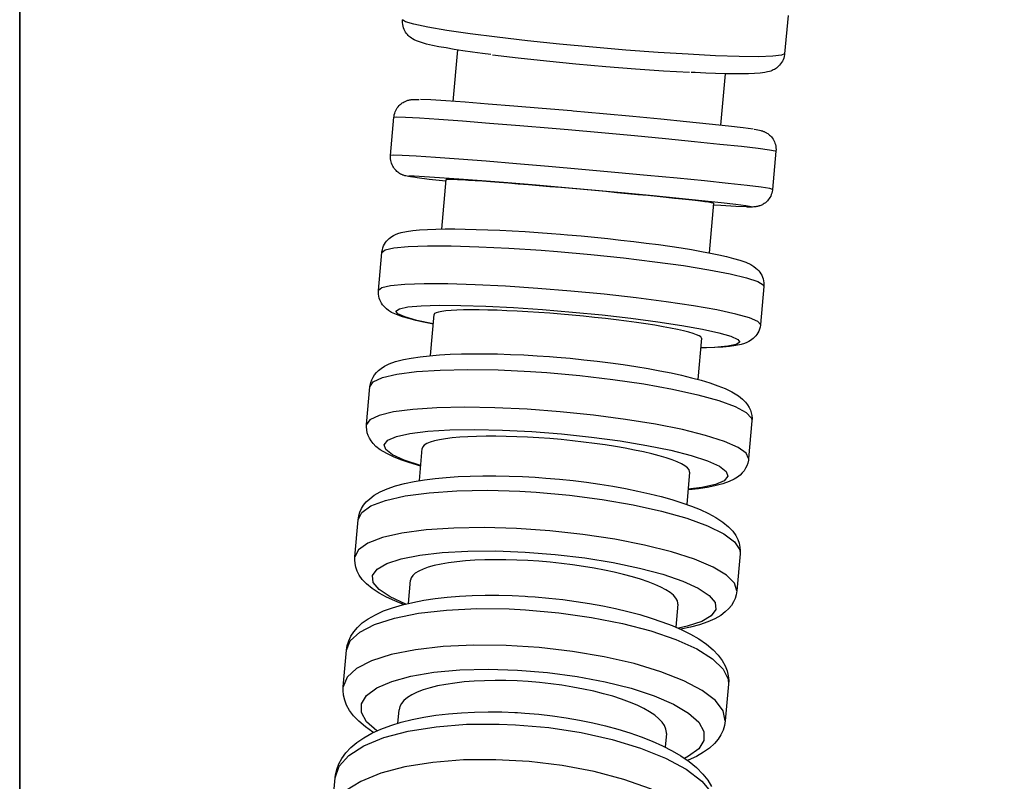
# Model space of a CAD drawing. Header units: millimetres. Extents: x -35 to 343, y 0 to 93.
# Tile 69 of 128: x 205.8566 to 205.9257, y 52.1973 to 52.2507. Entities that reach past the tile are written whole.
import ezdxf

# ---------------------------------------------------------------- set-up
doc = ezdxf.new("R2010")
doc.units = ezdxf.units.MM
doc.layers.add('ARQ - ALVENARIA - OSSO', color=2, linetype='Continuous', lineweight=35)
doc.layers.add('O - MOBILIÁRIO', color=8, linetype='Continuous')
doc.styles.add('GULIM', font='Gulim.ttf')
doc.dimstyles.new('GULIM-100', dxfattribs={"dimtxt": 0.1, "dimasz": 0.05, "dimexe": 0.2, "dimexo": 0, "dimgap": 0.025, "dimtad": 1, "dimdec": 0, "dimlfac": 100, "dimzin": 12, "dimdsep": 46, "dimtxsty": 'GULIM', "dimblk": 'OPEN30', "dimcen": 0, "dimclrd": 152, "dimclre": 152, "dimclrt": 152, "dimaunit": 1, "dimadec": 0, "dimazin": 0, "dimtfac": 1.875, "dimtdec": 0, "dimtmove": 2, "dimatfit": 3, "dimldrblk": 'OPEN30', "dimfxl": 0, "dimtolj": 1, "dimtzin": 12, "dimlwd": -1, "dimarcsym": 0})

# ---------------------------------------------------------------- blocks, each defined once
blk = doc.blocks.new('_Open30')
at = {"color": 0, "linetype": 'ByBlock', "lineweight": -2}
for p, q in [((-1, 0.2679), (0, 0)), ((0, 0), (-1, -0.2679)), ((0, 0), (-1, 0))]:
    blk.add_line(p, q, dxfattribs=at)
blk = doc.blocks.new('*D441')
at = {"color": 152, "lineweight": -2, "transparency": 16777216}
for p, q in [((205.856628, 54.14684), (206.642936, 54.14684)), ((205.856628, 52.060842), (206.642936, 52.060842))]:
    blk.add_line(p, q, dxfattribs=at)
at = {"color": 152, "transparency": 16777216}
blk.add_line((206.442936, 52.110842), (206.442936, 54.09684), dxfattribs=at)
at = {"layer": 'DEFPOINTS', "color": 0, "transparency": 16777216}
for p in [(205.856628, 54.14684), (206.442936, 54.14684), (205.856628, 52.060842)]:
    blk.add_point(p, dxfattribs=at)
at = {"color": 152, "transparency": 16777216, "xscale": 0.05, "yscale": 0.05, "zscale": 0.05}
for p, rotation in [((206.442936, 54.14684), 90), ((206.442936, 52.060842), 270)]:
    blk.add_blockref('_Open30', p, dxfattribs=dict(at, rotation=rotation))
at = {"color": 152, "transparency": 16777216, "insert": (206.366672, 53.103841), "char_height": 0.1, "attachment_point": 5, "rotation": 90, "style": 'GULIM'}
blk.add_mtext('\\A1;209', dxfattribs=at)
blk = doc.blocks.new('*D442')
at = {"color": 152, "lineweight": -2, "transparency": 16777216}
for p, q in [((205.856628, 52.060842), (205.856628, 52.789617)), ((209.557593, 52.060842), (209.557593, 52.789617))]:
    blk.add_line(p, q, dxfattribs=at)
at = {"color": 152, "transparency": 16777216}
blk.add_line((205.906628, 52.589617), (209.507593, 52.589617), dxfattribs=at)
at = {"layer": 'DEFPOINTS', "color": 0, "transparency": 16777216}
for p in [(209.557593, 52.589617), (205.856628, 52.060842), (209.557593, 52.060842)]:
    blk.add_point(p, dxfattribs=at)
at = {"color": 152, "transparency": 16777216, "xscale": 0.05, "yscale": 0.05, "zscale": 0.05, "rotation": 180}
blk.add_blockref('_Open30', (205.856628, 52.589617), dxfattribs=at)
at = {"color": 152, "transparency": 16777216, "xscale": 0.05, "yscale": 0.05, "zscale": 0.05}
blk.add_blockref('_Open30', (209.557593, 52.589617), dxfattribs=at)
at = {"color": 152, "transparency": 16777216, "insert": (207.70711, 52.665949), "char_height": 0.1, "attachment_point": 5, "style": 'GULIM'}
blk.add_mtext('\\A1;370', dxfattribs=at)

msp = doc.modelspace()

# ---------------------------------------------------------------- linework, layer by layer
at = {"layer": 'ARQ - ALVENARIA - OSSO'}
msp.add_line((205.856628, 52.060842), (205.856628, 54.14684), dxfattribs=at)
at = {"layer": 'O - MOBILIÁRIO'}
for p, q in [((205.910563, 52.25103, 0.000027), (205.910325, 52.248352, 0.000027)), ((205.887052, 52.245005, 0.000027), (205.887374, 52.24862, 0.000027)), ((205.906146, 52.246949, 0.000027), (205.905824, 52.243335, 0.000027)), ((205.882661, 52.241222, 0.000027), (205.8829, 52.243903, 0.000027)), ((205.909717, 52.241518, 0.000027), (205.909479, 52.238836, 0.000027)), ((205.886256, 52.236052, 0.000027), (205.886565, 52.239525, 0.000027)), ((205.905337, 52.237855, 0.000027), (205.905028, 52.234382, 0.000027)), ((205.881818, 52.231737, 0.000027), (205.882055, 52.234408, 0.000027)), ((205.908872, 52.232023, 0.000027), (205.908635, 52.229351, 0.000027)), ((205.885466, 52.227169, 0.000027), (205.885722, 52.23005, 0.000027)), ((205.904494, 52.228384, 0.000027), (205.904238, 52.225498, 0.000027)), ((205.880981, 52.222329, 0.000027), (205.881216, 52.224978, 0.000027)), ((205.908034, 52.222592, 0.000027), (205.907798, 52.219944, 0.000027)), ((205.884685, 52.218398, 0.000027), (205.884887, 52.220663, 0.000027)), ((205.903659, 52.218995, 0.000027), (205.903457, 52.216728, 0.000027)), ((205.880155, 52.213047, 0.000027), (205.880387, 52.21566, 0.000027)), ((205.907205, 52.213274, 0.000027), (205.906972, 52.210662, 0.000027)), ((205.883919, 52.209785, 0.000027), (205.884063, 52.211406, 0.000027)), ((205.902836, 52.209739, 0.000027), (205.902691, 52.208115, 0.000027)), ((205.879344, 52.203936, 0.000027), (205.879572, 52.2065, 0.000027)), ((205.90639, 52.204114, 0.000027), (205.906162, 52.201551, 0.000027)), ((205.88317, 52.201369, 0.000027), (205.883256, 52.202327, 0.000027)), ((205.902028, 52.20066, 0.000027), (205.901943, 52.199699, 0.000027)), ((205.878553, 52.195042, 0.000027), (205.878776, 52.197543, 0.000027)), ((205.878776, 52.197546, 0.000027), (205.878781, 52.197598, 0.000027))]:
    msp.add_line(p, q, dxfattribs=at)
for points in [[(205.889698, 52.248292, 0.000027), (205.889128, 52.248367, 0.000027), (205.888412, 52.248465, 0.000027), (205.887744, 52.248563, 0.000027), (205.887127, 52.248658, 0.000027), (205.886563, 52.248753, 0.000027), (205.886055, 52.248845, 0.000027), (205.8856, 52.248937, 0.000027), (205.885197, 52.249029, 0.000027), (205.88483, 52.249129, 0.000027), (205.884491, 52.24925, 0.000027), (205.884325, 52.249328, 0.000027), (205.884206, 52.249395, 0.000027), (205.884123, 52.24945, 0.000027), (205.884047, 52.249507, 0.000027), (205.883975, 52.249568, 0.000027), (205.883907, 52.249633, 0.000027), (205.883843, 52.249704, 0.000027), (205.88378, 52.249781, 0.000027), (205.883721, 52.249867, 0.000027), (205.883667, 52.24996, 0.000027), (205.883618, 52.250061, 0.000027), (205.883577, 52.250168, 0.000027), (205.883544, 52.25028, 0.000027), (205.883518, 52.250409, 0.000027), (205.883505, 52.25054, 0.000027), (205.883504, 52.25067, 0.000027), (205.883508, 52.250738, 0.000027)], [(205.910325, 52.248352, 0.000027), (205.91011, 52.248242, 0.000027), (205.909494, 52.248172, 0.000027), (205.908496, 52.248144, 0.000027), (205.907146, 52.248158, 0.000027), (205.905485, 52.248214, 0.000027), (205.903564, 52.248311, 0.000027), (205.901441, 52.248445, 0.000027), (205.89918, 52.248612, 0.000027), (205.896851, 52.248808, 0.000027), (205.894524, 52.249027, 0.000027), (205.892269, 52.249261, 0.000027), (205.890156, 52.249503, 0.000027), (205.888247, 52.249747, 0.000027), (205.886603, 52.249985, 0.000027), (205.885272, 52.25021, 0.000027), (205.884294, 52.250414, 0.000027), (205.8837, 52.250592, 0.000027), (205.883508, 52.250738, 0.000027)], [(205.889813, 52.248281, 0.000027), (205.891628, 52.248061, 0.000027), (205.8936, 52.247845, 0.000027), (205.895669, 52.247641, 0.000027), (205.897773, 52.247454, 0.000027), (205.899847, 52.247289, 0.000027), (205.901828, 52.247153, 0.000027), (205.903656, 52.247048, 0.000027)], [(205.910325, 52.248352, 0.000027), (205.910318, 52.248292, 0.000027), (205.910296, 52.248168, 0.000027), (205.910263, 52.248048, 0.000027), (205.910221, 52.247934, 0.000027), (205.910169, 52.247826, 0.000027), (205.910111, 52.247726, 0.000027), (205.910046, 52.247634, 0.000027), (205.909977, 52.24755, 0.000027), (205.909905, 52.247475, 0.000027), (205.909831, 52.247408, 0.000027), (205.909757, 52.247349, 0.000027), (205.909682, 52.247297, 0.000027), (205.909606, 52.247251, 0.000027), (205.909528, 52.24721, 0.000027), (205.909446, 52.247172, 0.000027), (205.909358, 52.247137, 0.000027), (205.909256, 52.247103, 0.000027), (205.909127, 52.247069, 0.000027), (205.908935, 52.24703, 0.000027), (205.908605, 52.246988, 0.000027), (205.908218, 52.24696, 0.000027), (205.907799, 52.246944, 0.000027), (205.907292, 52.246937, 0.000027), (205.906739, 52.246939, 0.000027), (205.906137, 52.24695, 0.000027), (205.905485, 52.246968, 0.000027), (205.904785, 52.246993, 0.000027), (205.904041, 52.247026, 0.000027), (205.903771, 52.247039, 0.000027)], [(205.8829, 52.243903, 0.000027), (205.882905, 52.243954, 0.000027), (205.882924, 52.244064, 0.000027), (205.882952, 52.244171, 0.000027), (205.882987, 52.244275, 0.000027), (205.88303, 52.244373, 0.000027), (205.88308, 52.244467, 0.000027), (205.883137, 52.244555, 0.000027), (205.883198, 52.244636, 0.000027), (205.883264, 52.244712, 0.000027), (205.883334, 52.24478, 0.000027), (205.883406, 52.244841, 0.000027), (205.883478, 52.244895, 0.000027), (205.883548, 52.24494, 0.000027), (205.883615, 52.244978, 0.000027), (205.883677, 52.245009, 0.000027), (205.883734, 52.245034, 0.000027), (205.883785, 52.245054, 0.000027), (205.883831, 52.24507, 0.000027), (205.883874, 52.245083, 0.000027), (205.883914, 52.245094, 0.000027), (205.883953, 52.245104, 0.000027), (205.883991, 52.245112, 0.000027), (205.884029, 52.245119, 0.000027), (205.884068, 52.245125, 0.000027), (205.88411, 52.245131, 0.000027), (205.884157, 52.245136, 0.000027), (205.884215, 52.245141, 0.000027), (205.884297, 52.245145, 0.000027), (205.884471, 52.245147, 0.000027), (205.88467, 52.245143, 0.000027)], [(205.895375, 52.244335, 0.000027), (205.893304, 52.244514, 0.000027), (205.891327, 52.244678, 0.000027), (205.889505, 52.244823, 0.000027), (205.887894, 52.244945, 0.000027), (205.886542, 52.24504, 0.000027), (205.88549, 52.245105, 0.000027), (205.884771, 52.245137, 0.000027), (205.884761, 52.245138, 0.000027)], [(205.908113, 52.24306, 0.000027), (205.907412, 52.243153, 0.000027), (205.906377, 52.243274, 0.000027), (205.90504, 52.243419, 0.000027), (205.903441, 52.243583, 0.000027), (205.90163, 52.243761, 0.000027), (205.89966, 52.243948, 0.000027), (205.897592, 52.244138, 0.000027), (205.895488, 52.244325, 0.000027), (205.895375, 52.244335, 0.000027)], [(205.8829, 52.243903, 0.000027), (205.883107, 52.243922, 0.000027), (205.883715, 52.243903, 0.000027), (205.884706, 52.243849, 0.000027), (205.886049, 52.24376, 0.000027), (205.887704, 52.243639, 0.000027), (205.88962, 52.243489, 0.000027), (205.89174, 52.243316, 0.000027), (205.893999, 52.243125, 0.000027), (205.895139, 52.243026, 0.000027)], [(205.895139, 52.243026, 0.000027), (205.897476, 52.242818, 0.000027), (205.899778, 52.242607, 0.000027), (205.901975, 52.242399, 0.000027), (205.903999, 52.2422, 0.000027), (205.905789, 52.242017, 0.000027), (205.907292, 52.241855, 0.000027), (205.908461, 52.241719, 0.000027), (205.90926, 52.241614, 0.000027), (205.909666, 52.241541, 0.000027), (205.909717, 52.241518, 0.000027)], [(205.908194, 52.24305, 0.000027), (205.908318, 52.243031, 0.000027), (205.908557, 52.242987, 0.000027), (205.908645, 52.242967, 0.000027), (205.908708, 52.24295, 0.000027), (205.908763, 52.242933, 0.000027), (205.908805, 52.242919, 0.000027), (205.908845, 52.242904, 0.000027), (205.908883, 52.242889, 0.000027), (205.908921, 52.242872, 0.000027), (205.90896, 52.242854, 0.000027), (205.909, 52.242833, 0.000027), (205.909043, 52.24281, 0.000027), (205.909088, 52.242782, 0.000027), (205.909144, 52.242746, 0.000027), (205.909204, 52.242701, 0.000027), (205.90927, 52.242646, 0.000027), (205.909333, 52.242586, 0.000027), (205.909396, 52.242518, 0.000027), (205.909457, 52.242441, 0.000027), (205.909514, 52.242358, 0.000027), (205.909566, 52.242268, 0.000027), (205.909611, 52.242174, 0.000027), (205.909649, 52.242075, 0.000027), (205.90968, 52.241974, 0.000027), (205.909702, 52.24187, 0.000027), (205.909717, 52.241753, 0.000027), (205.909722, 52.241637, 0.000027), (205.909718, 52.241522, 0.000027), (205.909717, 52.241518, 0.000027)], [(205.884184, 52.23969, 0.000027), (205.884061, 52.239709, 0.000027), (205.883822, 52.239752, 0.000027), (205.883734, 52.239773, 0.000027), (205.88367, 52.23979, 0.000027), (205.883615, 52.239806, 0.000027), (205.883574, 52.23982, 0.000027), (205.883534, 52.239835, 0.000027), (205.883495, 52.239851, 0.000027), (205.883457, 52.239867, 0.000027), (205.883418, 52.239886, 0.000027), (205.883378, 52.239906, 0.000027), (205.883336, 52.23993, 0.000027), (205.88329, 52.239957, 0.000027), (205.883235, 52.239994, 0.000027), (205.883175, 52.240039, 0.000027), (205.883108, 52.240094, 0.000027), (205.883046, 52.240153, 0.000027), (205.882983, 52.240222, 0.000027), (205.882922, 52.240298, 0.000027), (205.882865, 52.240382, 0.000027), (205.882813, 52.240471, 0.000027), (205.882767, 52.240566, 0.000027), (205.882729, 52.240664, 0.000027), (205.882699, 52.240766, 0.000027), (205.882676, 52.24087, 0.000027), (205.882661, 52.240987, 0.000027), (205.882656, 52.241103, 0.000027), (205.882661, 52.241217, 0.000027), (205.882661, 52.241222, 0.000027)], [(205.909479, 52.238836, 0.000027), (205.909278, 52.238891, 0.000027), (205.908676, 52.23898, 0.000027), (205.907692, 52.239101, 0.000027), (205.906354, 52.239251, 0.000027), (205.904703, 52.239424, 0.000027), (205.902791, 52.239615, 0.000027), (205.900674, 52.239819, 0.000027), (205.898417, 52.240029, 0.000027), (205.896089, 52.24024, 0.000027), (205.89376, 52.240444, 0.000027), (205.891502, 52.240635, 0.000027), (205.889382, 52.240808, 0.000027), (205.887466, 52.240957, 0.000027), (205.885811, 52.241078, 0.000027), (205.884467, 52.241167, 0.000027), (205.883476, 52.241222, 0.000027), (205.882868, 52.24124, 0.000027), (205.882661, 52.241222, 0.000027)], [(205.884266, 52.23968, 0.000027), (205.88392, 52.239744, 0.000027), (205.883939, 52.239775, 0.000027), (205.884309, 52.239774, 0.000027)], [(205.886548, 52.239405, 0.000027), (205.885377, 52.239537, 0.000027), (205.884528, 52.239643, 0.000027), (205.884266, 52.23968, 0.000027)], [(205.884309, 52.239774, 0.000027), (205.885037, 52.239741, 0.000027), (205.886098, 52.239675, 0.000027), (205.887457, 52.23958, 0.000027), (205.889075, 52.239457, 0.000027), (205.890901, 52.239311, 0.000027), (205.892881, 52.239146, 0.000027), (205.894955, 52.238967, 0.000027), (205.897058, 52.23878, 0.000027), (205.899128, 52.23859, 0.000027), (205.901101, 52.238403, 0.000027), (205.902918, 52.238225, 0.000027), (205.904523, 52.23806, 0.000027), (205.905868, 52.237915, 0.000027), (205.906911, 52.237794, 0.000027), (205.907605, 52.237701, 0.000027)], [(205.905337, 52.237856, 0.000027), (205.905334, 52.237859, 0.000027), (205.90528, 52.237877, 0.000027), (205.90516, 52.2379, 0.000027), (205.904975, 52.237928, 0.000027), (205.904726, 52.237962, 0.000027), (205.904414, 52.238002, 0.000027), (205.904041, 52.238046, 0.000027), (205.90361, 52.238095, 0.000027), (205.903127, 52.238148, 0.000027), (205.902592, 52.238205, 0.000027), (205.902008, 52.238265, 0.000027), (205.901381, 52.238328, 0.000027), (205.900718, 52.238394, 0.000027), (205.900021, 52.238462, 0.000027), (205.899292, 52.238532, 0.000027), (205.89854, 52.238603, 0.000027), (205.897772, 52.238674, 0.000027), (205.896992, 52.238745, 0.000027), (205.896201, 52.238817, 0.000027), (205.895409, 52.238887, 0.000027), (205.894623, 52.238955, 0.000027), (205.893848, 52.239022, 0.000027), (205.893084, 52.239087, 0.000027), (205.892341, 52.239148, 0.000027), (205.891626, 52.239207, 0.000027), (205.890941, 52.239261, 0.000027), (205.89029, 52.239312, 0.000027), (205.889679, 52.239359, 0.000027), (205.889114, 52.2394, 0.000027), (205.888598, 52.239436, 0.000027), (205.888133, 52.239468, 0.000027), (205.887722, 52.239493, 0.000027), (205.887372, 52.239513, 0.000027), (205.887082, 52.239528, 0.000027), (205.886855, 52.239536, 0.000027), (205.886692, 52.239538, 0.000027), (205.886595, 52.239534, 0.000027), (205.886565, 52.239525, 0.000027)], [(205.909479, 52.238836, 0.000027), (205.909473, 52.238786, 0.000027), (205.909454, 52.238675, 0.000027), (205.909427, 52.238568, 0.000027), (205.909391, 52.238465, 0.000027), (205.909348, 52.238366, 0.000027), (205.909298, 52.238273, 0.000027), (205.909242, 52.238185, 0.000027), (205.90918, 52.238103, 0.000027), (205.909114, 52.238028, 0.000027), (205.909045, 52.237959, 0.000027), (205.908973, 52.237898, 0.000027), (205.908901, 52.237845, 0.000027), (205.90883, 52.237799, 0.000027), (205.908763, 52.237761, 0.000027), (205.908701, 52.237731, 0.000027), (205.908645, 52.237706, 0.000027), (205.908594, 52.237686, 0.000027), (205.908547, 52.23767, 0.000027), (205.908504, 52.237657, 0.000027), (205.908464, 52.237645, 0.000027), (205.908426, 52.237636, 0.000027), (205.908388, 52.237628, 0.000027), (205.90835, 52.237621, 0.000027), (205.90831, 52.237614, 0.000027), (205.908268, 52.237608, 0.000027), (205.908221, 52.237603, 0.000027), (205.908164, 52.237599, 0.000027), (205.908081, 52.237595, 0.000027), (205.907907, 52.237593, 0.000027), (205.907708, 52.237597, 0.000027)], [(205.907617, 52.237602, 0.000027), (205.906904, 52.237634, 0.000027), (205.905859, 52.237698, 0.000027), (205.905332, 52.237734, 0.000027)], [(205.907605, 52.237701, 0.000027), (205.907972, 52.237636, 0.000027), (205.907973, 52.237603, 0.000027), (205.907617, 52.237602, 0.000027)], [(205.882055, 52.234408, 0.000027), (205.88206, 52.234457, 0.000027), (205.882086, 52.234601, 0.000027), (205.882124, 52.234739, 0.000027), (205.882175, 52.234869, 0.000027), (205.882237, 52.234992, 0.000027), (205.882308, 52.235105, 0.000027), (205.882386, 52.235208, 0.000027), (205.882471, 52.235302, 0.000027), (205.882561, 52.235387, 0.000027), (205.882657, 52.235464, 0.000027), (205.88276, 52.235535, 0.000027), (205.882874, 52.235602, 0.000027), (205.883006, 52.235666, 0.000027), (205.883172, 52.235732, 0.000027), (205.883416, 52.235806, 0.000027), (205.883792, 52.235886, 0.000027), (205.884235, 52.235948, 0.000027), (205.884702, 52.235991, 0.000027), (205.885257, 52.236024, 0.000027), (205.885852, 52.236045, 0.000027), (205.886492, 52.236056, 0.000027), (205.887178, 52.236056, 0.000027), (205.887909, 52.236047, 0.000027), (205.888681, 52.236029, 0.000027), (205.88949, 52.236002, 0.000027), (205.890334, 52.235966, 0.000027), (205.891207, 52.235922, 0.000027), (205.892105, 52.235869, 0.000027), (205.893022, 52.235808, 0.000027), (205.893954, 52.23574, 0.000027), (205.894596, 52.23569, 0.000027)], [(205.894596, 52.23569, 0.000027), (205.895092, 52.235648, 0.000027), (205.896037, 52.235565, 0.000027), (205.896979, 52.235476, 0.000027), (205.897913, 52.235381, 0.000027), (205.898834, 52.23528, 0.000027), (205.899736, 52.235176, 0.000027), (205.900614, 52.235067, 0.000027), (205.901463, 52.234955, 0.000027), (205.902279, 52.23484, 0.000027), (205.903057, 52.234724, 0.000027), (205.903793, 52.234605, 0.000027), (205.904484, 52.234485, 0.000027), (205.905126, 52.234364, 0.000027), (205.905717, 52.234243, 0.000027), (205.906256, 52.23412, 0.000027), (205.906745, 52.233995, 0.000027), (205.907189, 52.233864, 0.000027), (205.907602, 52.233716, 0.000027), (205.907952, 52.233553, 0.000027), (205.908169, 52.233422, 0.000027), (205.908308, 52.233317, 0.000027), (205.908412, 52.233223, 0.000027), (205.908504, 52.233127, 0.000027), (205.908585, 52.233026, 0.000027), (205.908658, 52.232919, 0.000027), (205.908721, 52.232806, 0.000027), (205.908775, 52.232685, 0.000027), (205.908819, 52.232558, 0.000027), (205.908852, 52.232425, 0.000027), (205.908873, 52.232275, 0.000027), (205.908878, 52.232124, 0.000027), (205.908872, 52.232023, 0.000027)], [(205.882055, 52.234408, 0.000027), (205.882277, 52.234591, 0.000027), (205.882899, 52.234732, 0.000027), (205.883903, 52.234827, 0.000027), (205.885258, 52.234873, 0.000027), (205.886924, 52.234869, 0.000027), (205.888849, 52.234814, 0.000027), (205.890975, 52.234711, 0.000027), (205.893237, 52.234562, 0.000027), (205.894378, 52.234474, 0.000027)], [(205.894378, 52.234474, 0.000027), (205.896716, 52.234266, 0.000027), (205.899015, 52.234027, 0.000027), (205.901206, 52.233762, 0.000027), (205.903223, 52.233482, 0.000027), (205.905004, 52.233193, 0.000027), (205.906495, 52.232904, 0.000027), (205.907652, 52.232626, 0.000027), (205.908437, 52.232365, 0.000027), (205.908829, 52.23213, 0.000027), (205.908872, 52.232023, 0.000027)], [(205.885659, 52.229377, 0.000027), (205.885565, 52.229395, 0.000027), (205.884973, 52.229517, 0.000027), (205.884434, 52.229639, 0.000027), (205.883945, 52.229765, 0.000027), (205.883501, 52.229896, 0.000027), (205.883088, 52.230044, 0.000027), (205.882738, 52.230206, 0.000027), (205.882521, 52.230338, 0.000027), (205.882382, 52.230443, 0.000027), (205.882278, 52.230536, 0.000027), (205.882186, 52.230633, 0.000027), (205.882105, 52.230734, 0.000027), (205.882033, 52.23084, 0.000027), (205.881969, 52.230954, 0.000027), (205.881915, 52.231075, 0.000027), (205.881871, 52.231202, 0.000027), (205.881838, 52.231334, 0.000027), (205.881817, 52.231485, 0.000027), (205.881812, 52.231636, 0.000027), (205.881818, 52.231737, 0.000027)], [(205.908635, 52.229351, 0.000027), (205.908449, 52.22957, 0.000027), (205.907861, 52.229819, 0.000027), (205.90689, 52.230089, 0.000027), (205.905564, 52.230374, 0.000027), (205.903924, 52.230663, 0.000027), (205.90202, 52.230949, 0.000027), (205.899909, 52.231223, 0.000027), (205.897656, 52.231476, 0.000027), (205.895329, 52.231701, 0.000027), (205.892999, 52.23189, 0.000027), (205.890737, 52.232039, 0.000027), (205.888611, 52.232142, 0.000027), (205.886686, 52.232197, 0.000027), (205.885021, 52.232201, 0.000027), (205.883666, 52.232155, 0.000027), (205.882661, 52.23206, 0.000027), (205.882039, 52.23192, 0.000027), (205.881818, 52.231737, 0.000027)], [(205.885657, 52.22939, 0.000027), (205.884497, 52.229645, 0.000027), (205.88366, 52.229887, 0.000027), (205.88317, 52.230108, 0.000027), (205.883044, 52.230301, 0.000027), (205.883284, 52.230462, 0.000027), (205.883883, 52.230585, 0.000027), (205.884823, 52.230665, 0.000027), (205.886075, 52.230702, 0.000027), (205.887603, 52.230693, 0.000027), (205.889358, 52.230638, 0.000027), (205.891287, 52.230541, 0.000027), (205.893333, 52.230403, 0.000027), (205.895433, 52.230228, 0.000027), (205.897523, 52.230023, 0.000027), (205.899539, 52.229793, 0.000027), (205.901421, 52.229545, 0.000027), (205.903111, 52.229287, 0.000027), (205.904558, 52.229026, 0.000027), (205.905718, 52.228771, 0.000027), (205.906555, 52.228529, 0.000027), (205.907044, 52.228308, 0.000027), (205.907171, 52.228115, 0.000027), (205.906931, 52.227954, 0.000027), (205.906332, 52.227831, 0.000027), (205.905392, 52.227751, 0.000027), (205.904441, 52.227719, 0.000027)], [(205.904494, 52.228385, 0.000027), (205.904493, 52.228404, 0.000027), (205.904444, 52.228477, 0.000027), (205.904329, 52.228556, 0.000027), (205.904148, 52.228639, 0.000027), (205.903904, 52.228726, 0.000027), (205.903597, 52.228816, 0.000027), (205.903228, 52.22891, 0.000027), (205.902802, 52.229006, 0.000027), (205.902322, 52.229103, 0.000027), (205.901791, 52.229201, 0.000027), (205.90121, 52.229299, 0.000027), (205.900587, 52.229397, 0.000027), (205.899926, 52.229493, 0.000027), (205.899231, 52.229587, 0.000027), (205.898505, 52.229679, 0.000027), (205.897754, 52.229768, 0.000027), (205.896987, 52.229852, 0.000027), (205.896208, 52.229932, 0.000027), (205.895418, 52.230006, 0.000027), (205.894625, 52.230076, 0.000027), (205.893839, 52.230139, 0.000027), (205.893062, 52.230195, 0.000027), (205.892298, 52.230245, 0.000027), (205.891552, 52.230287, 0.000027), (205.890835, 52.230322, 0.000027), (205.890148, 52.230349, 0.000027), (205.889495, 52.230368, 0.000027), (205.88888, 52.230378, 0.000027), (205.888312, 52.230381, 0.000027), (205.887792, 52.230375, 0.000027), (205.887323, 52.230361, 0.000027), (205.886908, 52.230339, 0.000027), (205.886553, 52.230309, 0.000027), (205.886259, 52.230271, 0.000027), (205.886027, 52.230225, 0.000027), (205.885859, 52.230173, 0.000027), (205.885757, 52.230114, 0.000027), (205.885722, 52.230051, 0.000027)], [(205.908635, 52.229351, 0.000027), (205.90863, 52.229303, 0.000027), (205.908604, 52.229159, 0.000027), (205.908566, 52.229021, 0.000027), (205.908515, 52.22889, 0.000027), (205.908453, 52.228768, 0.000027), (205.908382, 52.228655, 0.000027), (205.908304, 52.228552, 0.000027), (205.908219, 52.228458, 0.000027), (205.908129, 52.228373, 0.000027), (205.908033, 52.228296, 0.000027), (205.90793, 52.228225, 0.000027), (205.907816, 52.228158, 0.000027), (205.907684, 52.228093, 0.000027), (205.907518, 52.228027, 0.000027), (205.907274, 52.227953, 0.000027), (205.906898, 52.227874, 0.000027), (205.906455, 52.227812, 0.000027), (205.905989, 52.227768, 0.000027), (205.905433, 52.227735, 0.000027), (205.904838, 52.227714, 0.000027), (205.904441, 52.227706, 0.000027)], [(205.881216, 52.224978, 0.000027), (205.881231, 52.225093, 0.000027), (205.881275, 52.225292, 0.000027), (205.881343, 52.225481, 0.000027), (205.881431, 52.225658, 0.000027), (205.881538, 52.225824, 0.000027), (205.881666, 52.225981, 0.000027), (205.881818, 52.22613, 0.000027), (205.882001, 52.226276, 0.000027), (205.882238, 52.226426, 0.000027), (205.882574, 52.226589, 0.000027), (205.883014, 52.226748, 0.000027), (205.883581, 52.226897, 0.000027), (205.884119, 52.227001, 0.000027), (205.884745, 52.227093, 0.000027), (205.885407, 52.227166, 0.000027), (205.886109, 52.227222, 0.000027), (205.886852, 52.227263, 0.000027), (205.887633, 52.227289, 0.000027), (205.888451, 52.227302, 0.000027), (205.889302, 52.227301, 0.000027), (205.890181, 52.227286, 0.000027), (205.891084, 52.227259, 0.000027), (205.892007, 52.227218, 0.000027), (205.892945, 52.227164, 0.000027), (205.893824, 52.227103, 0.000027)], [(205.893824, 52.227103, 0.000027), (205.894324, 52.227064, 0.000027), (205.895276, 52.226981, 0.000027), (205.896225, 52.226886, 0.000027), (205.897165, 52.226781, 0.000027), (205.898092, 52.226665, 0.000027), (205.899001, 52.226539, 0.000027), (205.899885, 52.226405, 0.000027), (205.900741, 52.226262, 0.000027), (205.901565, 52.226111, 0.000027), (205.902351, 52.225953, 0.000027), (205.903097, 52.225789, 0.000027), (205.9038, 52.225617, 0.000027), (205.904456, 52.22544, 0.000027), (205.905065, 52.225255, 0.000027), (205.905627, 52.225062, 0.000027), (205.906144, 52.224856, 0.000027), (205.906623, 52.224627, 0.000027), (205.90708, 52.224351, 0.000027), (205.907377, 52.224117, 0.000027), (205.907578, 52.223914, 0.000027), (205.907724, 52.223724, 0.000027), (205.907838, 52.223537, 0.000027), (205.907924, 52.223349, 0.000027), (205.907986, 52.223159, 0.000027), (205.908024, 52.222965, 0.000027), (205.90804, 52.222748, 0.000027), (205.908034, 52.222592, 0.000027)], [(205.881216, 52.224978, 0.000027), (205.881452, 52.225324, 0.000027), (205.882089, 52.225624, 0.000027), (205.883106, 52.225867, 0.000027), (205.884473, 52.226047, 0.000027), (205.886149, 52.226159, 0.000027), (205.888082, 52.226198, 0.000027), (205.890214, 52.226164, 0.000027), (205.89248, 52.226058, 0.000027), (205.893623, 52.22598, 0.000027)], [(205.893623, 52.22598, 0.000027), (205.89596, 52.225773, 0.000027), (205.898257, 52.225505, 0.000027), (205.900443, 52.225185, 0.000027), (205.902453, 52.224823, 0.000027), (205.904225, 52.224428, 0.000027), (205.905705, 52.224015, 0.000027), (205.906848, 52.223594, 0.000027), (205.90762, 52.223179, 0.000027), (205.907997, 52.222783, 0.000027), (205.908034, 52.222592, 0.000027)], [(205.907798, 52.219944, 0.000027), (205.907627, 52.220326, 0.000027), (205.907053, 52.220733, 0.000027), (205.906095, 52.221152, 0.000027), (205.904781, 52.221571, 0.000027), (205.903151, 52.221977, 0.000027), (205.901256, 52.222357, 0.000027), (205.899151, 52.2227, 0.000027), (205.896902, 52.222995, 0.000027), (205.894576, 52.223234, 0.000027), (205.892245, 52.223409, 0.000027), (205.889979, 52.223516, 0.000027), (205.887847, 52.22355, 0.000027), (205.885914, 52.22351, 0.000027), (205.884238, 52.223399, 0.000027), (205.882871, 52.223218, 0.000027), (205.881853, 52.222975, 0.000027), (205.881217, 52.222676, 0.000027), (205.880981, 52.22233, 0.000027), (205.880981, 52.22233, 0.000027)], [(205.884771, 52.219422, 0.000027), (205.884558, 52.219482, 0.000027), (205.883949, 52.219666, 0.000027), (205.883388, 52.21986, 0.000027), (205.882871, 52.220066, 0.000027), (205.882391, 52.220295, 0.000027), (205.881934, 52.220571, 0.000027), (205.881638, 52.220805, 0.000027), (205.881437, 52.221008, 0.000027), (205.88129, 52.221198, 0.000027), (205.881176, 52.221385, 0.000027), (205.88109, 52.221573, 0.000027), (205.881028, 52.221763, 0.000027), (205.88099, 52.221957, 0.000027), (205.880974, 52.222174, 0.000027), (205.880981, 52.22233, 0.000027)], [(205.884773, 52.219463, 0.000027), (205.883625, 52.21984, 0.000027), (205.8828, 52.220217, 0.000027), (205.882323, 52.220581, 0.000027), (205.882209, 52.220922, 0.000027), (205.882462, 52.221229, 0.000027), (205.883074, 52.221494, 0.000027), (205.884026, 52.221707, 0.000027), (205.885289, 52.221862, 0.000027), (205.886825, 52.221956, 0.000027), (205.888588, 52.221984, 0.000027), (205.890523, 52.221946, 0.000027), (205.892572, 52.221843, 0.000027), (205.894673, 52.221679, 0.000027), (205.896761, 52.221458, 0.000027), (205.898774, 52.221187, 0.000027), (205.90065, 52.220874, 0.000027), (205.902332, 52.220529, 0.000027), (205.90377, 52.220162, 0.000027), (205.904918, 52.219784, 0.000027), (205.905743, 52.219408, 0.000027), (205.90622, 52.219043, 0.000027), (205.906334, 52.218702, 0.000027), (205.906081, 52.218395, 0.000027), (205.905469, 52.218131, 0.000027), (205.904517, 52.217918, 0.000027), (205.903558, 52.217791, 0.000027)], [(205.903659, 52.218996, 0.000027), (205.903659, 52.219033, 0.000027), (205.903615, 52.219162, 0.000027), (205.903505, 52.219295, 0.000027), (205.903329, 52.219433, 0.000027), (205.90309, 52.219572, 0.000027), (205.902787, 52.219714, 0.000027), (205.902423, 52.219857, 0.000027), (205.902, 52.219999, 0.000027), (205.901525, 52.22014, 0.000027), (205.900997, 52.220279, 0.000027), (205.90042, 52.220415, 0.000027), (205.899799, 52.220547, 0.000027), (205.899141, 52.220673, 0.000027), (205.898449, 52.220793, 0.000027), (205.897724, 52.220907, 0.000027), (205.896975, 52.221013, 0.000027), (205.89621, 52.22111, 0.000027), (205.895431, 52.221198, 0.000027), (205.894641, 52.221277, 0.000027), (205.893849, 52.221345, 0.000027), (205.893062, 52.221403, 0.000027), (205.892284, 52.221449, 0.000027), (205.891518, 52.221484, 0.000027), (205.890771, 52.221507, 0.000027), (205.890052, 52.221518, 0.000027), (205.889363, 52.221517, 0.000027), (205.888706, 52.221504, 0.000027), (205.888088, 52.22148, 0.000027), (205.887517, 52.221443, 0.000027), (205.886993, 52.221396, 0.000027), (205.88652, 52.221336, 0.000027), (205.886101, 52.221267, 0.000027), (205.885741, 52.221187, 0.000027), (205.885443, 52.221097, 0.000027), (205.885206, 52.220998, 0.000027), (205.885033, 52.220891, 0.000027), (205.884926, 52.220777, 0.000027), (205.884887, 52.220663, 0.000027)], [(205.907798, 52.219944, 0.000027), (205.907784, 52.219829, 0.000027), (205.907739, 52.21963, 0.000027), (205.907672, 52.219441, 0.000027), (205.907584, 52.219264, 0.000027), (205.907476, 52.219098, 0.000027), (205.907348, 52.218941, 0.000027), (205.907197, 52.218792, 0.000027), (205.907013, 52.218646, 0.000027), (205.906777, 52.218496, 0.000027), (205.90644, 52.218333, 0.000027), (205.906, 52.218174, 0.000027), (205.905433, 52.218025, 0.000027), (205.904895, 52.217921, 0.000027), (205.90427, 52.217829, 0.000027), (205.903607, 52.217756, 0.000027), (205.90355, 52.217751, 0.000027)], [(205.880387, 52.21566, 0.000027), (205.88043, 52.215929, 0.000027), (205.880509, 52.216187, 0.000027), (205.880621, 52.216434, 0.000027), (205.880769, 52.216671, 0.000027), (205.880957, 52.216902, 0.000027), (205.881198, 52.217133, 0.000027), (205.881519, 52.217372, 0.000027), (205.881925, 52.217606, 0.000027), (205.882428, 52.217829, 0.000027), (205.883016, 52.21803, 0.000027), (205.883651, 52.218199, 0.000027), (205.884325, 52.21834, 0.000027), (205.885038, 52.218457, 0.000027), (205.885789, 52.218552, 0.000027), (205.886578, 52.218628, 0.000027), (205.887402, 52.218684, 0.000027), (205.888258, 52.218721, 0.000027), (205.889142, 52.218739, 0.000027), (205.890051, 52.21874, 0.000027), (205.890979, 52.218721, 0.000027), (205.891922, 52.218685, 0.000027), (205.892825, 52.218635, 0.000027), (205.89306, 52.218619, 0.000027)], [(205.89306, 52.218619, 0.000027), (205.893565, 52.218582, 0.000027), (205.894524, 52.218499, 0.000027), (205.895479, 52.218399, 0.000027), (205.896426, 52.218283, 0.000027), (205.897359, 52.218151, 0.000027), (205.898273, 52.218005, 0.000027), (205.899163, 52.217845, 0.000027), (205.900025, 52.217671, 0.000027), (205.900856, 52.217484, 0.000027), (205.901649, 52.217284, 0.000027), (205.902403, 52.217073, 0.000027), (205.903115, 52.21685, 0.000027), (205.903782, 52.216615, 0.000027), (205.904402, 52.216366, 0.000027), (205.904977, 52.2161, 0.000027), (205.905506, 52.215813, 0.000027), (205.905993, 52.215492, 0.000027), (205.906383, 52.215169, 0.000027), (205.90668, 52.214851, 0.000027), (205.906893, 52.21455, 0.000027), (205.907037, 52.214273, 0.000027), (205.907134, 52.214003, 0.000027), (205.907191, 52.213738, 0.000027), (205.907212, 52.213476, 0.000027), (205.907205, 52.213274, 0.000027)], [(205.880387, 52.21566, 0.000027), (205.880638, 52.216167, 0.000027), (205.881288, 52.216623, 0.000027), (205.882318, 52.217014, 0.000027), (205.883698, 52.217327, 0.000027), (205.885383, 52.217553, 0.000027), (205.887325, 52.217685, 0.000027), (205.889463, 52.21772, 0.000027), (205.891733, 52.217656, 0.000027), (205.892876, 52.217588, 0.000027)], [(205.892876, 52.217588, 0.000027), (205.895213, 52.217381, 0.000027), (205.897508, 52.217085, 0.000027), (205.899689, 52.21671, 0.000027), (205.901692, 52.216267, 0.000027), (205.903454, 52.215769, 0.000027), (205.904923, 52.215231, 0.000027), (205.906054, 52.21467, 0.000027), (205.906813, 52.214103, 0.000027), (205.907176, 52.213547, 0.000027), (205.907205, 52.213274, 0.000027)], [(205.906972, 52.210662, 0.000027), (205.906815, 52.211205, 0.000027), (205.906256, 52.211769, 0.000027), (205.90531, 52.212335, 0.000027), (205.904008, 52.212887, 0.000027), (205.902389, 52.213407, 0.000027), (205.900501, 52.21388, 0.000027), (205.898403, 52.214291, 0.000027), (205.896157, 52.214629, 0.000027), (205.893833, 52.214882, 0.000027), (205.8915, 52.215043, 0.000027), (205.889231, 52.215107, 0.000027), (205.887093, 52.215073, 0.000027), (205.885151, 52.21494, 0.000027), (205.883465, 52.214714, 0.000027), (205.882086, 52.214401, 0.000027), (205.881056, 52.214011, 0.000027), (205.880405, 52.213555, 0.000027), (205.880155, 52.213047, 0.000027)], [(205.883581, 52.209706, 0.000027), (205.883578, 52.209707, 0.000027), (205.882957, 52.209956, 0.000027), (205.882383, 52.210221, 0.000027), (205.881853, 52.210509, 0.000027), (205.881367, 52.210829, 0.000027), (205.880977, 52.211152, 0.000027), (205.880679, 52.21147, 0.000027), (205.880467, 52.211771, 0.000027), (205.880323, 52.212049, 0.000027), (205.880226, 52.212318, 0.000027), (205.880169, 52.212583, 0.000027), (205.880147, 52.212846, 0.000027), (205.880155, 52.213048, 0.000027)], [(205.883725, 52.209741, 0.000027), (205.882631, 52.210242, 0.000027), (205.881865, 52.210753, 0.000027), (205.881451, 52.211257, 0.000027), (205.881402, 52.21174, 0.000027), (205.881718, 52.212186, 0.000027), (205.882391, 52.212583, 0.000027), (205.8834, 52.212918, 0.000027), (205.884714, 52.213181, 0.000027), (205.886294, 52.213364, 0.000027), (205.888091, 52.213461, 0.000027), (205.89005, 52.21347, 0.000027), (205.892113, 52.21339, 0.000027), (205.894217, 52.213224, 0.000027), (205.896297, 52.212976, 0.000027), (205.89829, 52.212655, 0.000027), (205.900136, 52.212269, 0.000027), (205.901779, 52.211832, 0.000027), (205.903169, 52.211355, 0.000027), (205.904264, 52.210854, 0.000027), (205.90503, 52.210344, 0.000027), (205.905444, 52.209839, 0.000027), (205.905493, 52.209357, 0.000027), (205.905176, 52.20891, 0.000027), (205.904503, 52.208513, 0.000027), (205.903495, 52.208179, 0.000027), (205.902874, 52.208038, 0.000027)], [(205.902836, 52.20974, 0.000027), (205.902837, 52.209794, 0.000027), (205.902798, 52.209977, 0.000027), (205.902693, 52.210165, 0.000027), (205.902522, 52.210356, 0.000027), (205.902287, 52.210548, 0.000027), (205.901989, 52.21074, 0.000027), (205.901629, 52.210931, 0.000027), (205.901211, 52.21112, 0.000027), (205.900739, 52.211304, 0.000027), (205.900215, 52.211483, 0.000027), (205.899641, 52.211657, 0.000027), (205.899023, 52.211822, 0.000027), (205.898368, 52.211978, 0.000027), (205.897678, 52.212124, 0.000027), (205.896955, 52.212259, 0.000027), (205.896208, 52.212383, 0.000027), (205.895443, 52.212493, 0.000027), (205.894665, 52.212589, 0.000027), (205.893875, 52.212672, 0.000027), (205.893083, 52.212739, 0.000027), (205.892296, 52.212791, 0.000027), (205.891517, 52.212827, 0.000027), (205.89075, 52.212847, 0.000027), (205.890001, 52.212851, 0.000027), (205.88928, 52.212839, 0.000027), (205.888588, 52.212811, 0.000027), (205.887929, 52.212767, 0.000027), (205.887308, 52.212707, 0.000027), (205.886733, 52.212633, 0.000027), (205.886206, 52.212543, 0.000027), (205.885728, 52.21244, 0.000027), (205.885305, 52.212323, 0.000027), (205.884941, 52.212194, 0.000027), (205.884638, 52.212053, 0.000027), (205.884397, 52.211902, 0.000027), (205.884219, 52.211741, 0.000027), (205.884107, 52.211572, 0.000027), (205.884063, 52.211407, 0.000027)], [(205.879572, 52.2065, 0.000027), (205.879627, 52.206837, 0.000027), (205.879729, 52.207164, 0.000027), (205.879877, 52.20748, 0.000027), (205.880076, 52.20779, 0.000027), (205.880337, 52.208099, 0.000027), (205.88068, 52.208412, 0.000027), (205.881096, 52.208711, 0.000027), (205.881595, 52.208993, 0.000027), (205.882171, 52.209254, 0.000027), (205.882809, 52.209485, 0.000027), (205.883494, 52.209685, 0.000027), (205.884221, 52.209857, 0.000027), (205.884988, 52.210002, 0.000027), (205.885792, 52.210121, 0.000027), (205.88663, 52.210216, 0.000027), (205.887499, 52.210287, 0.000027), (205.888395, 52.210334, 0.000027), (205.889314, 52.210357, 0.000027), (205.890252, 52.210357, 0.000027), (205.891204, 52.210334, 0.000027), (205.892114, 52.210292, 0.000027), (205.89231, 52.21028, 0.000027)], [(205.89231, 52.21028, 0.000027), (205.892818, 52.210245, 0.000027), (205.893784, 52.210162, 0.000027), (205.894745, 52.210057, 0.000027), (205.895698, 52.20993, 0.000027), (205.896636, 52.209783, 0.000027), (205.897555, 52.209616, 0.000027), (205.898451, 52.20943, 0.000027), (205.899318, 52.209225, 0.000027), (205.900154, 52.209002, 0.000027), (205.900953, 52.208762, 0.000027), (205.901713, 52.208504, 0.000027), (205.902431, 52.208229, 0.000027), (205.903103, 52.207937, 0.000027), (205.903729, 52.207625, 0.000027), (205.904306, 52.207291, 0.000027), (205.904833, 52.20693, 0.000027), (205.905306, 52.206535, 0.000027), (205.905667, 52.206157, 0.000027), (205.905949, 52.205777, 0.000027), (205.906156, 52.2054, 0.000027), (205.906291, 52.205048, 0.000027), (205.906369, 52.204707, 0.000027), (205.906399, 52.204375, 0.000027), (205.90639, 52.204113, 0.000027)], [(205.906972, 52.210662, 0.000027), (205.906929, 52.210392, 0.000027), (205.906851, 52.210134, 0.000027), (205.906738, 52.209887, 0.000027), (205.906591, 52.20965, 0.000027), (205.906403, 52.209419, 0.000027), (205.906162, 52.209188, 0.000027), (205.905841, 52.208949, 0.000027), (205.905434, 52.208715, 0.000027), (205.904931, 52.208493, 0.000027), (205.904343, 52.208292, 0.000027), (205.903708, 52.208123, 0.000027), (205.903034, 52.207982, 0.000027), (205.90301, 52.207977, 0.000027)], [(205.879572, 52.2065, 0.000027), (205.879837, 52.207166, 0.000027), (205.880501, 52.207776, 0.000027), (205.881544, 52.208311, 0.000027), (205.882935, 52.208755, 0.000027), (205.884631, 52.209094, 0.000027), (205.886581, 52.209318, 0.000027), (205.888725, 52.20942, 0.000027), (205.890998, 52.209397, 0.000027), (205.892142, 52.20934, 0.000027)], [(205.892142, 52.20934, 0.000027), (205.89448, 52.209133, 0.000027), (205.896771, 52.208809, 0.000027), (205.898948, 52.20838, 0.000027), (205.900943, 52.207857, 0.000027), (205.902697, 52.207256, 0.000027), (205.904155, 52.206597, 0.000027), (205.905274, 52.205898, 0.000027), (205.906019, 52.205181, 0.000027), (205.906368, 52.204468, 0.000027), (205.90639, 52.204114, 0.000027)], [(205.906162, 52.201551, 0.000027), (205.906019, 52.202253, 0.000027), (205.905473, 52.202971, 0.000027), (205.904541, 52.203682, 0.000027), (205.90325, 52.204364, 0.000027), (205.901641, 52.204997, 0.000027), (205.899761, 52.205562, 0.000027), (205.897669, 52.20604, 0.000027), (205.895427, 52.206419, 0.000027), (205.893104, 52.206686, 0.000027), (205.89077, 52.206833, 0.000027), (205.888497, 52.206856, 0.000027), (205.886353, 52.206754, 0.000027), (205.884403, 52.206531, 0.000027), (205.882707, 52.206192, 0.000027), (205.881316, 52.205748, 0.000027), (205.880273, 52.205213, 0.000027), (205.879609, 52.204603, 0.000027), (205.879345, 52.203937, 0.000027)], [(205.881702, 52.200837, 0.000027), (205.880981, 52.201481, 0.000027), (205.880614, 52.202125, 0.000027), (205.880612, 52.202748, 0.000027), (205.880976, 52.203332, 0.000027), (205.881695, 52.20386, 0.000027), (205.882746, 52.204314, 0.000027), (205.884097, 52.204682, 0.000027), (205.885708, 52.204952, 0.000027), (205.88753, 52.205116, 0.000027), (205.889507, 52.205169, 0.000027), (205.891579, 52.205109, 0.000027), (205.893683, 52.204939, 0.000027), (205.895756, 52.204663, 0.000027), (205.897734, 52.204289, 0.000027), (205.899557, 52.20383, 0.000027), (205.90117, 52.203299, 0.000027), (205.902523, 52.202712, 0.000027), (205.903577, 52.202087, 0.000027), (205.904297, 52.201443, 0.000027), (205.904664, 52.200799, 0.000027), (205.904666, 52.200176, 0.000027), (205.904302, 52.199592, 0.000027), (205.903583, 52.199064, 0.000027), (205.903295, 52.198916, 0.000027)], [(205.902028, 52.200662, 0.000027), (205.902031, 52.200732, 0.000027), (205.901997, 52.200969, 0.000027), (205.901896, 52.201211, 0.000027), (205.90173, 52.201454, 0.000027), (205.9015, 52.201697, 0.000027), (205.901206, 52.201939, 0.000027), (205.90085, 52.202178, 0.000027), (205.900436, 52.202412, 0.000027), (205.899968, 52.20264, 0.000027), (205.899448, 52.202858, 0.000027), (205.898877, 52.203068, 0.000027), (205.898262, 52.203267, 0.000027), (205.897609, 52.203452, 0.000027), (205.896921, 52.203623, 0.000027), (205.896201, 52.20378, 0.000027), (205.895455, 52.203921, 0.000027), (205.894691, 52.204043, 0.000027), (205.893914, 52.204148, 0.000027), (205.893125, 52.204234, 0.000027), (205.892332, 52.2043, 0.000027), (205.891545, 52.204347, 0.000027), (205.890765, 52.204373, 0.000027), (205.889996, 52.204379, 0.000027), (205.889246, 52.204364, 0.000027), (205.888523, 52.204329, 0.000027), (205.887829, 52.204274, 0.000027), (205.887167, 52.204199, 0.000027), (205.886543, 52.204105, 0.000027), (205.885964, 52.203993, 0.000027), (205.885434, 52.203862, 0.000027), (205.884952, 52.203715, 0.000027), (205.884525, 52.203551, 0.000027), (205.884157, 52.203374, 0.000027), (205.883849, 52.203183, 0.000027), (205.883603, 52.20298, 0.000027), (205.883421, 52.202766, 0.000027), (205.883304, 52.202544, 0.000027), (205.883256, 52.202328, 0.000027)], [(205.881474, 52.200731, 0.000027), (205.881428, 52.200759, 0.000027), (205.880901, 52.20112, 0.000027), (205.880428, 52.201515, 0.000027), (205.880067, 52.201893, 0.000027), (205.879785, 52.202274, 0.000027), (205.879578, 52.20265, 0.000027), (205.879443, 52.203003, 0.000027), (205.879365, 52.203343, 0.000027), (205.879336, 52.203675, 0.000027), (205.879345, 52.203938, 0.000027)], [(205.878781, 52.197598, 0.000027), (205.878799, 52.197732, 0.000027), (205.878891, 52.198137, 0.000027), (205.879039, 52.198528, 0.000027), (205.879247, 52.198912, 0.000027), (205.879523, 52.199293, 0.000027), (205.879872, 52.199667, 0.000027), (205.880293, 52.200024, 0.000027), (205.880789, 52.200362, 0.000027), (205.881357, 52.200678, 0.000027), (205.881991, 52.200965, 0.000027), (205.882678, 52.20122, 0.000027), (205.883411, 52.201444, 0.000027), (205.884187, 52.201637, 0.000027), (205.885, 52.2018, 0.000027), (205.885848, 52.201934, 0.000027), (205.886726, 52.202039, 0.000027), (205.887632, 52.202114, 0.000027), (205.888559, 52.202162, 0.000027), (205.889505, 52.202181, 0.000027), (205.890464, 52.202172, 0.000027), (205.89138, 52.202137, 0.000027), (205.891577, 52.202127, 0.000027)], [(205.891577, 52.202127, 0.000027), (205.892089, 52.202094, 0.000027), (205.89306, 52.202011, 0.000027), (205.894027, 52.201901, 0.000027), (205.894984, 52.201764, 0.000027), (205.895927, 52.201602, 0.000027), (205.896851, 52.201415, 0.000027), (205.897751, 52.201203, 0.000027), (205.898623, 52.200968, 0.000027), (205.899462, 52.20071, 0.000027), (205.900265, 52.200429, 0.000027), (205.901028, 52.200126, 0.000027), (205.901749, 52.199801, 0.000027), (205.902423, 52.199454, 0.000027), (205.903048, 52.199083, 0.000027), (205.903621, 52.198687, 0.000027), (205.904137, 52.198263, 0.000027), (205.90459, 52.197809, 0.000027), (205.904932, 52.197381, 0.000027), (205.905201, 52.196948, 0.000027)], [(205.878776, 52.197543, 0.000027), (205.879054, 52.198365, 0.000027), (205.879732, 52.199126, 0.000027), (205.880787, 52.199803, 0.000027), (205.882189, 52.200374, 0.000027), (205.883895, 52.200823, 0.000027), (205.885853, 52.201137, 0.000027), (205.888003, 52.201305, 0.000027), (205.89028, 52.201322, 0.000027), (205.891425, 52.201275, 0.000027)], [(205.891425, 52.201275, 0.000027), (205.893762, 52.201069, 0.000027), (205.896052, 52.200718, 0.000027), (205.898224, 52.200236, 0.000027), (205.900212, 52.199635, 0.000027), (205.901957, 52.198934, 0.000027), (205.903404, 52.198155, 0.000027), (205.904511, 52.197321, 0.000027), (205.905243, 52.196458, 0.000027), (205.905578, 52.195591, 0.000027), (205.905593, 52.195158, 0.000027)], [(205.906162, 52.201551, 0.000027), (205.906107, 52.201213, 0.000027), (205.906006, 52.200886, 0.000027), (205.905857, 52.20057, 0.000027), (205.905658, 52.20026, 0.000027), (205.905397, 52.199951, 0.000027), (205.905054, 52.199638, 0.000027), (205.904638, 52.19934, 0.000027), (205.904139, 52.199057, 0.000027), (205.903563, 52.198796, 0.000027), (205.903499, 52.198771, 0.000027)], [(205.90537, 52.192655, 0.000027), (205.905242, 52.193513, 0.000027), (205.90471, 52.194382, 0.000027), (205.903791, 52.195234, 0.000027), (205.902513, 52.196044, 0.000027), (205.900914, 52.196787, 0.000027), (205.899043, 52.197442, 0.000027), (205.896957, 52.197987, 0.000027), (205.894719, 52.198406, 0.000027), (205.892397, 52.198687, 0.000027), (205.890062, 52.198821, 0.000027), (205.887785, 52.198804, 0.000027), (205.885634, 52.198636, 0.000027), (205.883676, 52.198323, 0.000027), (205.88197, 52.197874, 0.000027), (205.880567, 52.197303, 0.000027), (205.879511, 52.196627, 0.000027), (205.878833, 52.195866, 0.000027), (205.878553, 52.195044, 0.000027), (205.878553, 52.195043, 0.000027)]]:
    msp.add_polyline3d(points, dxfattribs=at)

# ---------------------------------------------------------------- dimensions: what is measured, and where the dimension line sits
dim = msp.add_linear_dim(base=(206.442936, 54.14684), p1=(205.856628, 52.060842), p2=(205.856628, 54.14684), angle=90, dimstyle='GULIM-100')
dim.commit()
dim.dimension.update_dxf_attribs({"geometry": '*D441', "text_midpoint": (206.366672, 53.103841)})
dim = msp.add_linear_dim(base=(209.557593, 52.589617), p1=(205.856628, 52.060842), p2=(209.557593, 52.060842), dimstyle='GULIM-100')
dim.commit()
dim.dimension.update_dxf_attribs({"geometry": '*D442', "text_midpoint": (207.70711, 52.665949)})

doc.saveas('drawing.dxf')
